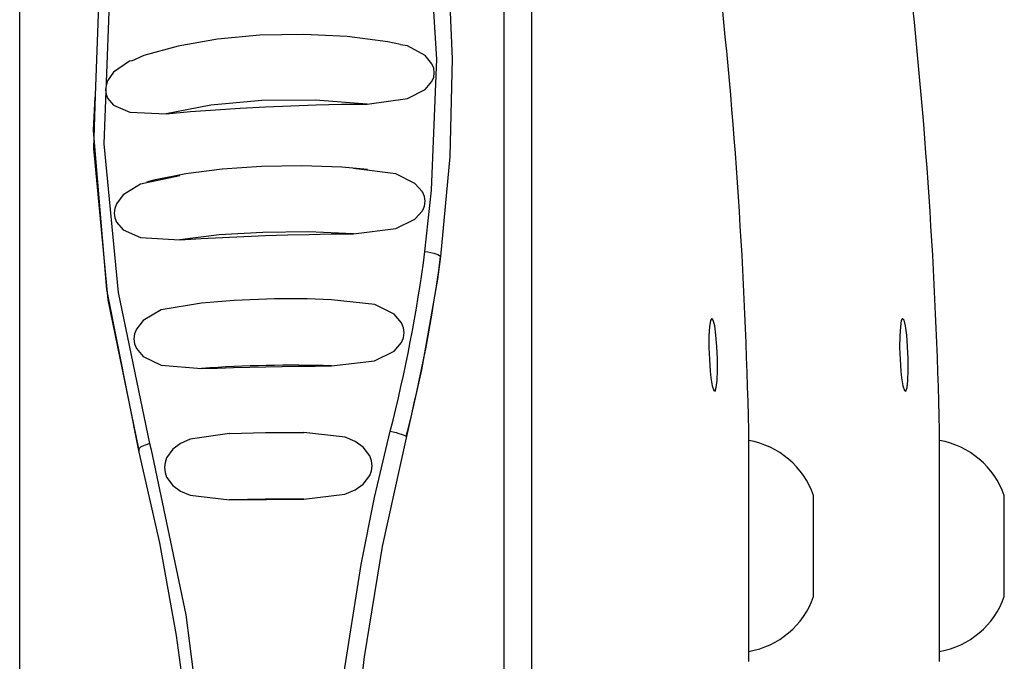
# Model space of a CAD drawing. Header units: millimetres. Extents: x 0 to 0.5, y -0.02 to 1.57.
# Tile 7 of 29: x 0.1079 to 0.1254, y 0.4485 to 0.4599. Entities that reach past the tile are written whole.
import ezdxf

# ---------------------------------------------------------------- set-up
doc = ezdxf.new("R2010")
doc.units = ezdxf.units.MM
doc.layers.add('BLOCKS', color=3, linetype='Continuous')

msp = doc.modelspace()

# ---------------------------------------------------------------- linework, layer by layer
at = {"layer": 'BLOCKS'}
for points in [[(0.116483, 0.42358), (0.116483, 0.42358), (0.116483, 0.477568), (0.116483, 0.477568)], [(0.116969, 0.477212), (0.116969, 0.477212), (0.116969, 0.423936), (0.116969, 0.423936)], [(0.107864, 0.42512), (0.107864, 0.42512), (0.107864, 0.476025), (0.107864, 0.476025)], [(0.120838, 0.452626), (0.120778, 0.455398), (0.120594, 0.458168), (0.120286, 0.460923)], [(0.124233, 0.452626), (0.124171, 0.455398), (0.123987, 0.458168), (0.123676, 0.460923)], [(0.114459, 0.452616), (0.114726, 0.453667), (0.114935, 0.454736), (0.115075, 0.455812)], [(0.114744, 0.452523), (0.115009, 0.453576), (0.115212, 0.454642), (0.115355, 0.455719)], [(0.113411, 0.454953), (0.112641, 0.454988), (0.111869, 0.454965), (0.111101, 0.454891)], [(0.113411, 0.453777), (0.112641, 0.4538), (0.111869, 0.453785), (0.111101, 0.45373)], [(0.120838, 0.448521), (0.120838, 0.448521), (0.120838, 0.452626), (0.120838, 0.452626)], [(0.120838, 0.448523), (0.120838, 0.448523), (0.120838, 0.452622), (0.120838, 0.452622)], [(0.124233, 0.448521), (0.124233, 0.448521), (0.124233, 0.452626), (0.124233, 0.452626)], [(0.124233, 0.448523), (0.124233, 0.448523), (0.124233, 0.452622), (0.124233, 0.452622)], [(0.114744, 0.452523), (0.114744, 0.452523), (0.114744, 0.452498), (0.114744, 0.452498)], [(0.121993, 0.451473), (0.121813, 0.451982), (0.12137, 0.452357), (0.120838, 0.45245)], [(0.125386, 0.451473), (0.125204, 0.451982), (0.124765, 0.452357), (0.124233, 0.45245)], [(0.109983, 0.452303), (0.109983, 0.452303), (0.109983, 0.452241), (0.109983, 0.452241)], [(0.121993, 0.449881), (0.121993, 0.449881), (0.121993, 0.451473), (0.121993, 0.451473)], [(0.125386, 0.449881), (0.125386, 0.449881), (0.125386, 0.451473), (0.125386, 0.451473)], [(0.121993, 0.449672), (0.121993, 0.449672), (0.121993, 0.449881), (0.121993, 0.449881)], [(0.125386, 0.449672), (0.125386, 0.449672), (0.125386, 0.449881), (0.125386, 0.449881)], [(0.120838, 0.448697), (0.12137, 0.44879), (0.121813, 0.449163), (0.121993, 0.449672)], [(0.124233, 0.448697), (0.124765, 0.44879), (0.125204, 0.449163), (0.125386, 0.449672)]]:
    msp.add_open_spline(points, degree=3, dxfattribs=at)
for points, knots in [([(0.109215, 0.458586), (0.109215, 0.458586), (0.109306, 0.461157), (0.109306, 0.461157), (0.109306, 0.461157), (0.109306, 0.461157), (0.109983, 0.464601), (0.109983, 0.464601)], [0, 0, 0, 0, 0.5, 0.5, 0.5, 0.5, 1, 1, 1, 1]), ([(0.110172, 0.464678), (0.110172, 0.464678), (0.109499, 0.461339), (0.109499, 0.461339), (0.109499, 0.461339), (0.109499, 0.461339), (0.10936, 0.457727), (0.10936, 0.457727), (0.10936, 0.457727), (0.10936, 0.457727), (0.109617, 0.455079), (0.109617, 0.455079), (0.109617, 0.455079), (0.109617, 0.455079), (0.110172, 0.452394), (0.110172, 0.452394)], [0, 0, 0, 0, 0.25, 0.25, 0.25, 0.25, 0.5, 0.5, 0.5, 0.5, 0.75, 0.75, 0.75, 0.75, 1, 1, 1, 1]), ([(0.115075, 0.455812), (0.115075, 0.455812), (0.115195, 0.456901), (0.115195, 0.456901), (0.115195, 0.456901), (0.115195, 0.456901), (0.115289, 0.459234), (0.115289, 0.459234), (0.115289, 0.459234), (0.115289, 0.459234), (0.115146, 0.4615), (0.115146, 0.4615), (0.115146, 0.4615), (0.115146, 0.4615), (0.115075, 0.462053), (0.115075, 0.462053)], [0, 0, 0, 0, 0.25, 0.25, 0.25, 0.25, 0.5, 0.5, 0.5, 0.5, 0.75, 0.75, 0.75, 0.75, 1, 1, 1, 1]), ([(0.115355, 0.461964), (0.115355, 0.461964), (0.115498, 0.460623), (0.115498, 0.460623), (0.115498, 0.460623), (0.115498, 0.460623), (0.11556, 0.45924), (0.11556, 0.45924), (0.11556, 0.45924), (0.11556, 0.45924), (0.11552, 0.457499), (0.11552, 0.457499), (0.11552, 0.457499), (0.11552, 0.457499), (0.115355, 0.455719), (0.115355, 0.455719)], [0, 0, 0, 0, 0.25, 0.25, 0.25, 0.25, 0.5, 0.5, 0.5, 0.5, 0.75, 0.75, 0.75, 0.75, 1, 1, 1, 1]), ([(0.114639, 0.459492), (0.114639, 0.459492), (0.114417, 0.459542), (0.114417, 0.459542), (0.114417, 0.459542), (0.114417, 0.459542), (0.113693, 0.459633), (0.113693, 0.459633), (0.113693, 0.459633), (0.113693, 0.459633), (0.112921, 0.459672), (0.112921, 0.459672), (0.112921, 0.459672), (0.112921, 0.459672), (0.11214, 0.459658), (0.11214, 0.459658), (0.11214, 0.459658), (0.11214, 0.459658), (0.111385, 0.459586), (0.111385, 0.459586), (0.111385, 0.459586), (0.111385, 0.459586), (0.110683, 0.459463), (0.110683, 0.459463), (0.110683, 0.459463), (0.110683, 0.459463), (0.110074, 0.459294), (0.110074, 0.459294), (0.110074, 0.459294), (0.110074, 0.459294), (0.109851, 0.459198), (0.109851, 0.459198)], [0, 0, 0, 0, 0.125, 0.125, 0.125, 0.125, 0.25, 0.25, 0.25, 0.25, 0.375, 0.375, 0.375, 0.375, 0.5, 0.5, 0.5, 0.5, 0.625, 0.625, 0.625, 0.625, 0.75, 0.75, 0.75, 0.75, 0.875, 0.875, 0.875, 0.875, 1, 1, 1, 1]), ([(0.114049, 0.458433), (0.114049, 0.458433), (0.114765, 0.45853), (0.114765, 0.45853), (0.114765, 0.45853), (0.114765, 0.45853), (0.11508, 0.458691), (0.11508, 0.458691), (0.11508, 0.458691), (0.11508, 0.458691), (0.1152, 0.458834), (0.1152, 0.458834), (0.1152, 0.458834), (0.1152, 0.458834), (0.115231, 0.458909), (0.115231, 0.458909), (0.115231, 0.458909), (0.115231, 0.458909), (0.115241, 0.458989), (0.115241, 0.458989), (0.115241, 0.458989), (0.115241, 0.458989), (0.115231, 0.459072), (0.115231, 0.459072), (0.115231, 0.459072), (0.115231, 0.459072), (0.1152, 0.459149), (0.1152, 0.459149), (0.1152, 0.459149), (0.1152, 0.459149), (0.11508, 0.459296), (0.11508, 0.459296), (0.11508, 0.459296), (0.11508, 0.459296), (0.114763, 0.459468), (0.114763, 0.459468), (0.114763, 0.459468), (0.114763, 0.459468), (0.114639, 0.459484), (0.114639, 0.459484)], [0, 0, 0, 0, 0.1, 0.1, 0.1, 0.1, 0.2, 0.2, 0.2, 0.2, 0.3, 0.3, 0.3, 0.3, 0.4, 0.4, 0.4, 0.4, 0.5, 0.5, 0.5, 0.5, 0.6, 0.6, 0.6, 0.6, 0.7, 0.7, 0.7, 0.7, 0.8, 0.8, 0.8, 0.8, 0.9, 0.9, 0.9, 0.9, 1, 1, 1, 1]), ([(0.109849, 0.459203), (0.109849, 0.459203), (0.10982, 0.459196), (0.10982, 0.459196), (0.10982, 0.459196), (0.10982, 0.459196), (0.109534, 0.458998), (0.109534, 0.458998), (0.109534, 0.458998), (0.109534, 0.458998), (0.109426, 0.458844), (0.109426, 0.458844), (0.109426, 0.458844), (0.109426, 0.458844), (0.109402, 0.458766), (0.109402, 0.458766), (0.109402, 0.458766), (0.109402, 0.458766), (0.109391, 0.458687), (0.109391, 0.458687), (0.109391, 0.458687), (0.109391, 0.458687), (0.109402, 0.458611), (0.109402, 0.458611), (0.109402, 0.458611), (0.109402, 0.458611), (0.109426, 0.458538), (0.109426, 0.458538), (0.109426, 0.458538), (0.109426, 0.458538), (0.109534, 0.458414), (0.109534, 0.458414), (0.109534, 0.458414), (0.109534, 0.458414), (0.109822, 0.458286), (0.109822, 0.458286), (0.109822, 0.458286), (0.109822, 0.458286), (0.110472, 0.458259), (0.110472, 0.458259), (0.110472, 0.458259), (0.110472, 0.458259), (0.110472, 0.458259), (0.110472, 0.458259)], [0, 0, 0, 0, 0.090909, 0.090909, 0.090909, 0.090909, 0.181818, 0.181818, 0.181818, 0.181818, 0.272727, 0.272727, 0.272727, 0.272727, 0.363636, 0.363636, 0.363636, 0.363636, 0.454545, 0.454545, 0.454545, 0.454545, 0.545455, 0.545455, 0.545455, 0.545455, 0.636364, 0.636364, 0.636364, 0.636364, 0.727273, 0.727273, 0.727273, 0.727273, 0.818182, 0.818182, 0.818182, 0.818182, 0.909091, 0.909091, 0.909091, 0.909091, 1, 1, 1, 1]), ([(0.109983, 0.452303), (0.109983, 0.452303), (0.109441, 0.454953), (0.109441, 0.454953), (0.109441, 0.454953), (0.109441, 0.454953), (0.109182, 0.457642), (0.109182, 0.457642), (0.109182, 0.457642), (0.109182, 0.457642), (0.109215, 0.458586), (0.109215, 0.458586)], [0, 0, 0, 0, 0.333333, 0.333333, 0.333333, 0.333333, 0.666667, 0.666667, 0.666667, 0.666667, 1, 1, 1, 1]), ([(0.109201, 0.458559), (0.109201, 0.458559), (0.109172, 0.457961), (0.109172, 0.457961), (0.109172, 0.457961), (0.109172, 0.457961), (0.10941, 0.455133), (0.10941, 0.455133), (0.10941, 0.455133), (0.10941, 0.455133), (0.109983, 0.452241), (0.109983, 0.452241)], [0, 0, 0, 0, 0.333333, 0.333333, 0.333333, 0.333333, 0.666667, 0.666667, 0.666667, 0.666667, 1, 1, 1, 1]), ([(0.114049, 0.458433), (0.114049, 0.458433), (0.113126, 0.458505), (0.113126, 0.458505), (0.113126, 0.458505), (0.113126, 0.458505), (0.112175, 0.458497), (0.112175, 0.458497), (0.112175, 0.458497), (0.112175, 0.458497), (0.111263, 0.458414), (0.111263, 0.458414), (0.111263, 0.458414), (0.111263, 0.458414), (0.110472, 0.458259), (0.110472, 0.458259)], [0, 0, 0, 0, 0.25, 0.25, 0.25, 0.25, 0.5, 0.5, 0.5, 0.5, 0.75, 0.75, 0.75, 0.75, 1, 1, 1, 1]), ([(0.110472, 0.458259), (0.110472, 0.458259), (0.110906, 0.458298), (0.110906, 0.458298), (0.110906, 0.458298), (0.110906, 0.458298), (0.111347, 0.458331), (0.111347, 0.458331), (0.111347, 0.458331), (0.111347, 0.458331), (0.11179, 0.458362), (0.11179, 0.458362), (0.11179, 0.458362), (0.11179, 0.458362), (0.112237, 0.458385), (0.112237, 0.458385), (0.112237, 0.458385), (0.112237, 0.458385), (0.112689, 0.458404), (0.112689, 0.458404), (0.112689, 0.458404), (0.112689, 0.458404), (0.11314, 0.45842), (0.11314, 0.45842), (0.11314, 0.45842), (0.11314, 0.45842), (0.113593, 0.45843), (0.113593, 0.45843), (0.113593, 0.45843), (0.113593, 0.45843), (0.114049, 0.458433), (0.114049, 0.458433)], [0, 0, 0, 0, 0.125, 0.125, 0.125, 0.125, 0.25, 0.25, 0.25, 0.25, 0.375, 0.375, 0.375, 0.375, 0.5, 0.5, 0.5, 0.5, 0.625, 0.625, 0.625, 0.625, 0.75, 0.75, 0.75, 0.75, 0.875, 0.875, 0.875, 0.875, 1, 1, 1, 1]), ([(0.114055, 0.457269), (0.114055, 0.457269), (0.113597, 0.457311), (0.113597, 0.457311), (0.113597, 0.457311), (0.113597, 0.457311), (0.112885, 0.457333), (0.112885, 0.457333), (0.112885, 0.457333), (0.112885, 0.457333), (0.112167, 0.457321), (0.112167, 0.457321), (0.112167, 0.457321), (0.112167, 0.457321), (0.111469, 0.457273), (0.111469, 0.457273), (0.111469, 0.457273), (0.111469, 0.457273), (0.11082, 0.457193), (0.11082, 0.457193), (0.11082, 0.457193), (0.11082, 0.457193), (0.110248, 0.457079), (0.110248, 0.457079), (0.110248, 0.457079), (0.110248, 0.457079), (0.110118, 0.457042), (0.110118, 0.457042)], [0, 0, 0, 0, 0.142857, 0.142857, 0.142857, 0.142857, 0.285714, 0.285714, 0.285714, 0.285714, 0.428571, 0.428571, 0.428571, 0.428571, 0.571429, 0.571429, 0.571429, 0.571429, 0.714286, 0.714286, 0.714286, 0.714286, 0.857143, 0.857143, 0.857143, 0.857143, 1, 1, 1, 1]), ([(0.113802, 0.456127), (0.113802, 0.456127), (0.114558, 0.45622), (0.114558, 0.45622), (0.114558, 0.45622), (0.114558, 0.45622), (0.114897, 0.456385), (0.114897, 0.456385), (0.114897, 0.456385), (0.114897, 0.456385), (0.115032, 0.456536), (0.115032, 0.456536), (0.115032, 0.456536), (0.115032, 0.456536), (0.115065, 0.456617), (0.115065, 0.456617), (0.115065, 0.456617), (0.115065, 0.456617), (0.115078, 0.456704), (0.115078, 0.456704), (0.115078, 0.456704), (0.115078, 0.456704), (0.115065, 0.456789), (0.115065, 0.456789), (0.115065, 0.456789), (0.115065, 0.456789), (0.115032, 0.456872), (0.115032, 0.456872), (0.115032, 0.456872), (0.115032, 0.456872), (0.114897, 0.457023), (0.114897, 0.457023), (0.114897, 0.457023), (0.114897, 0.457023), (0.114558, 0.457195), (0.114558, 0.457195), (0.114558, 0.457195), (0.114558, 0.457195), (0.113802, 0.457286), (0.113802, 0.457286)], [0, 0, 0, 0, 0.1, 0.1, 0.1, 0.1, 0.2, 0.2, 0.2, 0.2, 0.3, 0.3, 0.3, 0.3, 0.4, 0.4, 0.4, 0.4, 0.5, 0.5, 0.5, 0.5, 0.6, 0.6, 0.6, 0.6, 0.7, 0.7, 0.7, 0.7, 0.8, 0.8, 0.8, 0.8, 0.9, 0.9, 0.9, 0.9, 1, 1, 1, 1]), ([(0.110712, 0.457155), (0.110712, 0.457155), (0.110014, 0.45701), (0.110014, 0.45701), (0.110014, 0.45701), (0.110014, 0.45701), (0.109706, 0.456818), (0.109706, 0.456818), (0.109706, 0.456818), (0.109706, 0.456818), (0.109586, 0.456661), (0.109586, 0.456661), (0.109586, 0.456661), (0.109586, 0.456661), (0.109555, 0.456578), (0.109555, 0.456578), (0.109555, 0.456578), (0.109555, 0.456578), (0.109544, 0.456493), (0.109544, 0.456493), (0.109544, 0.456493), (0.109544, 0.456493), (0.109555, 0.45641), (0.109555, 0.45641), (0.109555, 0.45641), (0.109555, 0.45641), (0.109586, 0.456334), (0.109586, 0.456334), (0.109586, 0.456334), (0.109586, 0.456334), (0.109706, 0.456197), (0.109706, 0.456197), (0.109706, 0.456197), (0.109706, 0.456197), (0.110014, 0.45606), (0.110014, 0.45606), (0.110014, 0.45606), (0.110014, 0.45606), (0.110712, 0.456019), (0.110712, 0.456019)], [0, 0, 0, 0, 0.1, 0.1, 0.1, 0.1, 0.2, 0.2, 0.2, 0.2, 0.3, 0.3, 0.3, 0.3, 0.4, 0.4, 0.4, 0.4, 0.5, 0.5, 0.5, 0.5, 0.6, 0.6, 0.6, 0.6, 0.7, 0.7, 0.7, 0.7, 0.8, 0.8, 0.8, 0.8, 0.9, 0.9, 0.9, 0.9, 1, 1, 1, 1]), ([(0.113802, 0.456127), (0.113802, 0.456127), (0.113003, 0.45616), (0.113003, 0.45616), (0.113003, 0.45616), (0.113003, 0.45616), (0.112192, 0.456151), (0.112192, 0.456151), (0.112192, 0.456151), (0.112192, 0.456151), (0.111414, 0.456106), (0.111414, 0.456106), (0.111414, 0.456106), (0.111414, 0.456106), (0.110712, 0.456019), (0.110712, 0.456019)], [0, 0, 0, 0, 0.25, 0.25, 0.25, 0.25, 0.5, 0.5, 0.5, 0.5, 0.75, 0.75, 0.75, 0.75, 1, 1, 1, 1]), ([(0.110712, 0.456019), (0.110712, 0.456019), (0.111091, 0.456042), (0.111091, 0.456042), (0.111091, 0.456042), (0.111091, 0.456042), (0.111472, 0.456062), (0.111472, 0.456062), (0.111472, 0.456062), (0.111472, 0.456062), (0.111855, 0.456077), (0.111855, 0.456077), (0.111855, 0.456077), (0.111855, 0.456077), (0.11224, 0.456093), (0.11224, 0.456093), (0.11224, 0.456093), (0.11224, 0.456093), (0.112629, 0.456106), (0.112629, 0.456106), (0.112629, 0.456106), (0.112629, 0.456106), (0.113018, 0.456114), (0.113018, 0.456114), (0.113018, 0.456114), (0.113018, 0.456114), (0.113411, 0.456122), (0.113411, 0.456122), (0.113411, 0.456122), (0.113411, 0.456122), (0.113802, 0.456127), (0.113802, 0.456127)], [0, 0, 0, 0, 0.125, 0.125, 0.125, 0.125, 0.25, 0.25, 0.25, 0.25, 0.375, 0.375, 0.375, 0.375, 0.5, 0.5, 0.5, 0.5, 0.625, 0.625, 0.625, 0.625, 0.75, 0.75, 0.75, 0.75, 0.875, 0.875, 0.875, 0.875, 1, 1, 1, 1]), ([(0.115075, 0.455812), (0.115075, 0.455812), (0.115129, 0.455804), (0.115129, 0.455804), (0.115129, 0.455804), (0.115129, 0.455804), (0.115183, 0.455791), (0.115183, 0.455791), (0.115183, 0.455791), (0.115183, 0.455791), (0.115231, 0.455783), (0.115231, 0.455783), (0.115231, 0.455783), (0.115231, 0.455783), (0.115272, 0.455768), (0.115272, 0.455768), (0.115272, 0.455768), (0.115272, 0.455768), (0.115305, 0.455756), (0.115305, 0.455756), (0.115305, 0.455756), (0.115305, 0.455756), (0.115332, 0.455742), (0.115332, 0.455742), (0.115332, 0.455742), (0.115332, 0.455742), (0.115349, 0.455729), (0.115349, 0.455729), (0.115349, 0.455729), (0.115349, 0.455729), (0.115355, 0.455719), (0.115355, 0.455719)], [0, 0, 0, 0, 0.125, 0.125, 0.125, 0.125, 0.25, 0.25, 0.25, 0.25, 0.375, 0.375, 0.375, 0.375, 0.5, 0.5, 0.5, 0.5, 0.625, 0.625, 0.625, 0.625, 0.75, 0.75, 0.75, 0.75, 0.875, 0.875, 0.875, 0.875, 1, 1, 1, 1]), ([(0.115355, 0.455719), (0.115355, 0.455719), (0.115299, 0.455317), (0.115299, 0.455317), (0.115299, 0.455317), (0.115299, 0.455317), (0.115017, 0.453709), (0.115017, 0.453709), (0.115017, 0.453709), (0.115017, 0.453709), (0.114744, 0.452498), (0.114744, 0.452498)], [0, 0, 0, 0, 0.333333, 0.333333, 0.333333, 0.333333, 0.666667, 0.666667, 0.666667, 0.666667, 1, 1, 1, 1]), ([(0.111101, 0.454891), (0.111101, 0.454891), (0.110381, 0.454771), (0.110381, 0.454771), (0.110381, 0.454771), (0.110381, 0.454771), (0.110062, 0.454586), (0.110062, 0.454586), (0.110062, 0.454586), (0.110062, 0.454586), (0.10994, 0.454429), (0.10994, 0.454429), (0.10994, 0.454429), (0.10994, 0.454429), (0.109907, 0.454344), (0.109907, 0.454344), (0.109907, 0.454344), (0.109907, 0.454344), (0.109896, 0.454255), (0.109896, 0.454255), (0.109896, 0.454255), (0.109896, 0.454255), (0.109907, 0.45417), (0.109907, 0.45417), (0.109907, 0.45417), (0.109907, 0.45417), (0.10994, 0.454088), (0.10994, 0.454088), (0.10994, 0.454088), (0.10994, 0.454088), (0.110062, 0.453945), (0.110062, 0.453945), (0.110062, 0.453945), (0.110062, 0.453945), (0.110381, 0.45379), (0.110381, 0.45379), (0.110381, 0.45379), (0.110381, 0.45379), (0.111101, 0.45373), (0.111101, 0.45373)], [0, 0, 0, 0, 0.1, 0.1, 0.1, 0.1, 0.2, 0.2, 0.2, 0.2, 0.3, 0.3, 0.3, 0.3, 0.4, 0.4, 0.4, 0.4, 0.5, 0.5, 0.5, 0.5, 0.6, 0.6, 0.6, 0.6, 0.7, 0.7, 0.7, 0.7, 0.8, 0.8, 0.8, 0.8, 0.9, 0.9, 0.9, 0.9, 1, 1, 1, 1]), ([(0.113411, 0.453777), (0.113411, 0.453777), (0.114179, 0.453868), (0.114179, 0.453868), (0.114179, 0.453868), (0.114179, 0.453868), (0.114525, 0.454038), (0.114525, 0.454038), (0.114525, 0.454038), (0.114525, 0.454038), (0.114659, 0.454193), (0.114659, 0.454193), (0.114659, 0.454193), (0.114659, 0.454193), (0.114695, 0.454278), (0.114695, 0.454278), (0.114695, 0.454278), (0.114695, 0.454278), (0.114705, 0.454369), (0.114705, 0.454369), (0.114705, 0.454369), (0.114705, 0.454369), (0.114695, 0.454456), (0.114695, 0.454456), (0.114695, 0.454456), (0.114695, 0.454456), (0.114659, 0.454543), (0.114659, 0.454543), (0.114659, 0.454543), (0.114659, 0.454543), (0.114527, 0.454698), (0.114527, 0.454698), (0.114527, 0.454698), (0.114527, 0.454698), (0.114181, 0.45487), (0.114181, 0.45487), (0.114181, 0.45487), (0.114181, 0.45487), (0.113411, 0.454953), (0.113411, 0.454953)], [0, 0, 0, 0, 0.1, 0.1, 0.1, 0.1, 0.2, 0.2, 0.2, 0.2, 0.3, 0.3, 0.3, 0.3, 0.4, 0.4, 0.4, 0.4, 0.5, 0.5, 0.5, 0.5, 0.6, 0.6, 0.6, 0.6, 0.7, 0.7, 0.7, 0.7, 0.8, 0.8, 0.8, 0.8, 0.9, 0.9, 0.9, 0.9, 1, 1, 1, 1]), ([(0.120153, 0.453682), (0.120153, 0.453682), (0.120137, 0.453889), (0.120137, 0.453889), (0.120137, 0.453889), (0.120137, 0.453889), (0.12013, 0.454106), (0.12013, 0.454106), (0.12013, 0.454106), (0.12013, 0.454106), (0.12013, 0.454309), (0.12013, 0.454309), (0.12013, 0.454309), (0.12013, 0.454309), (0.120141, 0.454473), (0.120141, 0.454473), (0.120141, 0.454473), (0.120141, 0.454473), (0.120159, 0.454582), (0.120159, 0.454582), (0.120159, 0.454582), (0.120159, 0.454582), (0.120182, 0.454622), (0.120182, 0.454622), (0.120182, 0.454622), (0.120182, 0.454622), (0.120207, 0.454591), (0.120207, 0.454591), (0.120207, 0.454591), (0.120207, 0.454591), (0.120234, 0.454487), (0.120234, 0.454487), (0.120234, 0.454487), (0.120234, 0.454487), (0.120255, 0.454324), (0.120255, 0.454324), (0.120255, 0.454324), (0.120255, 0.454324), (0.120273, 0.454123), (0.120273, 0.454123), (0.120273, 0.454123), (0.120273, 0.454123), (0.120284, 0.453903), (0.120284, 0.453903), (0.120284, 0.453903), (0.120284, 0.453903), (0.120284, 0.453696), (0.120284, 0.453696), (0.120284, 0.453696), (0.120284, 0.453696), (0.120277, 0.453518), (0.120277, 0.453518), (0.120277, 0.453518), (0.120277, 0.453518), (0.120261, 0.45339), (0.120261, 0.45339), (0.120261, 0.45339), (0.120261, 0.45339), (0.120242, 0.453328), (0.120242, 0.453328), (0.120242, 0.453328), (0.120242, 0.453328), (0.120215, 0.453336), (0.120215, 0.453336), (0.120215, 0.453336), (0.120215, 0.453336), (0.120188, 0.453419), (0.120188, 0.453419), (0.120188, 0.453419), (0.120188, 0.453419), (0.120166, 0.453564), (0.120166, 0.453564), (0.120166, 0.453564), (0.120166, 0.453564), (0.120153, 0.453682), (0.120153, 0.453682)], [0, 0, 0, 0, 0.052632, 0.052632, 0.052632, 0.052632, 0.105263, 0.105263, 0.105263, 0.105263, 0.157895, 0.157895, 0.157895, 0.157895, 0.210526, 0.210526, 0.210526, 0.210526, 0.263158, 0.263158, 0.263158, 0.263158, 0.315789, 0.315789, 0.315789, 0.315789, 0.368421, 0.368421, 0.368421, 0.368421, 0.421053, 0.421053, 0.421053, 0.421053, 0.473684, 0.473684, 0.473684, 0.473684, 0.526316, 0.526316, 0.526316, 0.526316, 0.578947, 0.578947, 0.578947, 0.578947, 0.631579, 0.631579, 0.631579, 0.631579, 0.684211, 0.684211, 0.684211, 0.684211, 0.736842, 0.736842, 0.736842, 0.736842, 0.789474, 0.789474, 0.789474, 0.789474, 0.842105, 0.842105, 0.842105, 0.842105, 0.894737, 0.894737, 0.894737, 0.894737, 0.947368, 0.947368, 0.947368, 0.947368, 1, 1, 1, 1]), ([(0.123546, 0.453682), (0.123546, 0.453682), (0.123531, 0.453889), (0.123531, 0.453889), (0.123531, 0.453889), (0.123531, 0.453889), (0.123523, 0.454106), (0.123523, 0.454106), (0.123523, 0.454106), (0.123523, 0.454106), (0.123525, 0.454309), (0.123525, 0.454309), (0.123525, 0.454309), (0.123525, 0.454309), (0.123536, 0.454473), (0.123536, 0.454473), (0.123536, 0.454473), (0.123536, 0.454473), (0.123552, 0.454582), (0.123552, 0.454582), (0.123552, 0.454582), (0.123552, 0.454582), (0.123575, 0.454622), (0.123575, 0.454622), (0.123575, 0.454622), (0.123575, 0.454622), (0.123602, 0.454591), (0.123602, 0.454591), (0.123602, 0.454591), (0.123602, 0.454591), (0.123627, 0.454487), (0.123627, 0.454487), (0.123627, 0.454487), (0.123627, 0.454487), (0.123649, 0.454324), (0.123649, 0.454324), (0.123649, 0.454324), (0.123649, 0.454324), (0.123666, 0.454123), (0.123666, 0.454123), (0.123666, 0.454123), (0.123666, 0.454123), (0.123676, 0.453903), (0.123676, 0.453903), (0.123676, 0.453903), (0.123676, 0.453903), (0.123676, 0.453696), (0.123676, 0.453696), (0.123676, 0.453696), (0.123676, 0.453696), (0.123668, 0.453518), (0.123668, 0.453518), (0.123668, 0.453518), (0.123668, 0.453518), (0.123656, 0.45339), (0.123656, 0.45339), (0.123656, 0.45339), (0.123656, 0.45339), (0.123633, 0.453328), (0.123633, 0.453328), (0.123633, 0.453328), (0.123633, 0.453328), (0.123608, 0.453336), (0.123608, 0.453336), (0.123608, 0.453336), (0.123608, 0.453336), (0.123583, 0.453419), (0.123583, 0.453419), (0.123583, 0.453419), (0.123583, 0.453419), (0.123558, 0.453564), (0.123558, 0.453564), (0.123558, 0.453564), (0.123558, 0.453564), (0.123546, 0.453682), (0.123546, 0.453682)], [0, 0, 0, 0, 0.052632, 0.052632, 0.052632, 0.052632, 0.105263, 0.105263, 0.105263, 0.105263, 0.157895, 0.157895, 0.157895, 0.157895, 0.210526, 0.210526, 0.210526, 0.210526, 0.263158, 0.263158, 0.263158, 0.263158, 0.315789, 0.315789, 0.315789, 0.315789, 0.368421, 0.368421, 0.368421, 0.368421, 0.421053, 0.421053, 0.421053, 0.421053, 0.473684, 0.473684, 0.473684, 0.473684, 0.526316, 0.526316, 0.526316, 0.526316, 0.578947, 0.578947, 0.578947, 0.578947, 0.631579, 0.631579, 0.631579, 0.631579, 0.684211, 0.684211, 0.684211, 0.684211, 0.736842, 0.736842, 0.736842, 0.736842, 0.789474, 0.789474, 0.789474, 0.789474, 0.842105, 0.842105, 0.842105, 0.842105, 0.894737, 0.894737, 0.894737, 0.894737, 0.947368, 0.947368, 0.947368, 0.947368, 1, 1, 1, 1]), ([(0.111101, 0.45373), (0.111101, 0.45373), (0.111385, 0.453738), (0.111385, 0.453738), (0.111385, 0.453738), (0.111385, 0.453738), (0.11167, 0.453746), (0.11167, 0.453746), (0.11167, 0.453746), (0.11167, 0.453746), (0.111958, 0.453754), (0.111958, 0.453754), (0.111958, 0.453754), (0.111958, 0.453754), (0.112246, 0.453761), (0.112246, 0.453761), (0.112246, 0.453761), (0.112246, 0.453761), (0.112536, 0.453765), (0.112536, 0.453765), (0.112536, 0.453765), (0.112536, 0.453765), (0.112827, 0.453771), (0.112827, 0.453771), (0.112827, 0.453771), (0.112827, 0.453771), (0.113119, 0.453773), (0.113119, 0.453773), (0.113119, 0.453773), (0.113119, 0.453773), (0.113411, 0.453777), (0.113411, 0.453777)], [0, 0, 0, 0, 0.125, 0.125, 0.125, 0.125, 0.25, 0.25, 0.25, 0.25, 0.375, 0.375, 0.375, 0.375, 0.5, 0.5, 0.5, 0.5, 0.625, 0.625, 0.625, 0.625, 0.75, 0.75, 0.75, 0.75, 0.875, 0.875, 0.875, 0.875, 1, 1, 1, 1]), ([(0.113237, 0.442214), (0.113237, 0.442214), (0.113275, 0.444154), (0.113275, 0.444154), (0.113275, 0.444154), (0.113275, 0.444154), (0.113395, 0.446137), (0.113395, 0.446137), (0.113395, 0.446137), (0.113395, 0.446137), (0.113612, 0.448182), (0.113612, 0.448182), (0.113612, 0.448182), (0.113612, 0.448182), (0.113939, 0.450246), (0.113939, 0.450246), (0.113939, 0.450246), (0.113939, 0.450246), (0.114179, 0.451434), (0.114179, 0.451434), (0.114179, 0.451434), (0.114179, 0.451434), (0.114459, 0.452616), (0.114459, 0.452616)], [0, 0, 0, 0, 0.166667, 0.166667, 0.166667, 0.166667, 0.333333, 0.333333, 0.333333, 0.333333, 0.5, 0.5, 0.5, 0.5, 0.666667, 0.666667, 0.666667, 0.666667, 0.833333, 0.833333, 0.833333, 0.833333, 1, 1, 1, 1]), ([(0.114459, 0.452616), (0.114459, 0.452616), (0.114512, 0.452603), (0.114512, 0.452603), (0.114512, 0.452603), (0.114512, 0.452603), (0.114564, 0.452589), (0.114564, 0.452589), (0.114564, 0.452589), (0.114564, 0.452589), (0.114612, 0.452574), (0.114612, 0.452574), (0.114612, 0.452574), (0.114612, 0.452574), (0.114653, 0.45256), (0.114653, 0.45256), (0.114653, 0.45256), (0.114653, 0.45256), (0.11469, 0.452548), (0.11469, 0.452548), (0.11469, 0.452548), (0.11469, 0.452548), (0.114715, 0.452539), (0.114715, 0.452539), (0.114715, 0.452539), (0.114715, 0.452539), (0.114734, 0.452531), (0.114734, 0.452531), (0.114734, 0.452531), (0.114734, 0.452531), (0.114744, 0.452523), (0.114744, 0.452523)], [0, 0, 0, 0, 0.125, 0.125, 0.125, 0.125, 0.25, 0.25, 0.25, 0.25, 0.375, 0.375, 0.375, 0.375, 0.5, 0.5, 0.5, 0.5, 0.625, 0.625, 0.625, 0.625, 0.75, 0.75, 0.75, 0.75, 0.875, 0.875, 0.875, 0.875, 1, 1, 1, 1]), ([(0.1116, 0.452572), (0.1116, 0.452572), (0.110896, 0.452475), (0.110896, 0.452475), (0.110896, 0.452475), (0.110896, 0.452475), (0.110724, 0.452396), (0.110724, 0.452396), (0.110724, 0.452396), (0.110724, 0.452396), (0.11059, 0.452295), (0.11059, 0.452295), (0.11059, 0.452295), (0.11059, 0.452295), (0.110478, 0.45214), (0.110478, 0.45214), (0.110478, 0.45214), (0.110478, 0.45214), (0.110451, 0.452057), (0.110451, 0.452057), (0.110451, 0.452057), (0.110451, 0.452057), (0.110441, 0.451968), (0.110441, 0.451968), (0.110441, 0.451968), (0.110441, 0.451968), (0.110451, 0.451883), (0.110451, 0.451883), (0.110451, 0.451883), (0.110451, 0.451883), (0.110478, 0.451798), (0.110478, 0.451798), (0.110478, 0.451798), (0.110478, 0.451798), (0.11059, 0.451649), (0.11059, 0.451649), (0.11059, 0.451649), (0.11059, 0.451649), (0.110724, 0.45155), (0.110724, 0.45155), (0.110724, 0.45155), (0.110724, 0.45155), (0.110896, 0.451477), (0.110896, 0.451477), (0.110896, 0.451477), (0.110896, 0.451477), (0.1116, 0.451397), (0.1116, 0.451397)], [0, 0, 0, 0, 0.083333, 0.083333, 0.083333, 0.083333, 0.166667, 0.166667, 0.166667, 0.166667, 0.25, 0.25, 0.25, 0.25, 0.333333, 0.333333, 0.333333, 0.333333, 0.416667, 0.416667, 0.416667, 0.416667, 0.5, 0.5, 0.5, 0.5, 0.583333, 0.583333, 0.583333, 0.583333, 0.666667, 0.666667, 0.666667, 0.666667, 0.75, 0.75, 0.75, 0.75, 0.833333, 0.833333, 0.833333, 0.833333, 0.916667, 0.916667, 0.916667, 0.916667, 1, 1, 1, 1]), ([(0.1116, 0.452572), (0.1116, 0.452572), (0.112237, 0.452591), (0.112237, 0.452591), (0.112237, 0.452591), (0.112237, 0.452591), (0.112918, 0.452589), (0.112918, 0.452589)], [0, 0, 0, 0, 0.5, 0.5, 0.5, 0.5, 1, 1, 1, 1]), ([(0.112918, 0.451405), (0.112918, 0.451405), (0.113651, 0.451492), (0.113651, 0.451492), (0.113651, 0.451492), (0.113651, 0.451492), (0.113833, 0.451571), (0.113833, 0.451571), (0.113833, 0.451571), (0.113833, 0.451571), (0.113978, 0.451672), (0.113978, 0.451672), (0.113978, 0.451672), (0.113978, 0.451672), (0.114096, 0.451827), (0.114096, 0.451827), (0.114096, 0.451827), (0.114096, 0.451827), (0.114125, 0.45191), (0.114125, 0.45191), (0.114125, 0.45191), (0.114125, 0.45191), (0.114136, 0.452001), (0.114136, 0.452001), (0.114136, 0.452001), (0.114136, 0.452001), (0.114125, 0.452088), (0.114125, 0.452088), (0.114125, 0.452088), (0.114125, 0.452088), (0.114096, 0.452175), (0.114096, 0.452175), (0.114096, 0.452175), (0.114096, 0.452175), (0.113978, 0.452328), (0.113978, 0.452328), (0.113978, 0.452328), (0.113978, 0.452328), (0.113836, 0.45243), (0.113836, 0.45243), (0.113836, 0.45243), (0.113836, 0.45243), (0.113653, 0.452506), (0.113653, 0.452506), (0.113653, 0.452506), (0.113653, 0.452506), (0.112918, 0.452589), (0.112918, 0.452589)], [0, 0, 0, 0, 0.083333, 0.083333, 0.083333, 0.083333, 0.166667, 0.166667, 0.166667, 0.166667, 0.25, 0.25, 0.25, 0.25, 0.333333, 0.333333, 0.333333, 0.333333, 0.416667, 0.416667, 0.416667, 0.416667, 0.5, 0.5, 0.5, 0.5, 0.583333, 0.583333, 0.583333, 0.583333, 0.666667, 0.666667, 0.666667, 0.666667, 0.75, 0.75, 0.75, 0.75, 0.833333, 0.833333, 0.833333, 0.833333, 0.916667, 0.916667, 0.916667, 0.916667, 1, 1, 1, 1]), ([(0.114744, 0.452498), (0.114744, 0.452498), (0.114316, 0.450567), (0.114316, 0.450567), (0.114316, 0.450567), (0.114316, 0.450567), (0.113991, 0.4486), (0.113991, 0.4486), (0.113991, 0.4486), (0.113991, 0.4486), (0.113757, 0.446592), (0.113757, 0.446592), (0.113757, 0.446592), (0.113757, 0.446592), (0.113616, 0.444582), (0.113616, 0.444582), (0.113616, 0.444582), (0.113616, 0.444582), (0.113577, 0.443431), (0.113577, 0.443431), (0.113577, 0.443431), (0.113577, 0.443431), (0.113562, 0.442295), (0.113562, 0.442295)], [0, 0, 0, 0, 0.166667, 0.166667, 0.166667, 0.166667, 0.333333, 0.333333, 0.333333, 0.333333, 0.5, 0.5, 0.5, 0.5, 0.666667, 0.666667, 0.666667, 0.666667, 0.833333, 0.833333, 0.833333, 0.833333, 1, 1, 1, 1]), ([(0.110172, 0.452394), (0.110172, 0.452394), (0.110132, 0.45238), (0.110132, 0.45238), (0.110132, 0.45238), (0.110132, 0.45238), (0.110097, 0.452367), (0.110097, 0.452367), (0.110097, 0.452367), (0.110097, 0.452367), (0.110064, 0.452355), (0.110064, 0.452355), (0.110064, 0.452355), (0.110064, 0.452355), (0.110037, 0.452343), (0.110037, 0.452343), (0.110037, 0.452343), (0.110037, 0.452343), (0.110014, 0.452332), (0.110014, 0.452332), (0.110014, 0.452332), (0.110014, 0.452332), (0.11, 0.45232), (0.11, 0.45232), (0.11, 0.45232), (0.11, 0.45232), (0.109987, 0.452309), (0.109987, 0.452309), (0.109987, 0.452309), (0.109987, 0.452309), (0.109983, 0.452303), (0.109983, 0.452303)], [0, 0, 0, 0, 0.125, 0.125, 0.125, 0.125, 0.25, 0.25, 0.25, 0.25, 0.375, 0.375, 0.375, 0.375, 0.5, 0.5, 0.5, 0.5, 0.625, 0.625, 0.625, 0.625, 0.75, 0.75, 0.75, 0.75, 0.875, 0.875, 0.875, 0.875, 1, 1, 1, 1]), ([(0.110172, 0.452394), (0.110172, 0.452394), (0.110201, 0.452281), (0.110201, 0.452281), (0.110201, 0.452281), (0.110201, 0.452281), (0.110822, 0.449347), (0.110822, 0.449347), (0.110822, 0.449347), (0.110822, 0.449347), (0.111211, 0.446288), (0.111211, 0.446288), (0.111211, 0.446288), (0.111211, 0.446288), (0.111345, 0.444259), (0.111345, 0.444259), (0.111345, 0.444259), (0.111345, 0.444259), (0.111393, 0.442251), (0.111393, 0.442251)], [0, 0, 0, 0, 0.2, 0.2, 0.2, 0.2, 0.4, 0.4, 0.4, 0.4, 0.6, 0.6, 0.6, 0.6, 0.8, 0.8, 0.8, 0.8, 1, 1, 1, 1]), ([(0.109983, 0.452241), (0.109983, 0.452241), (0.110354, 0.450629), (0.110354, 0.450629), (0.110354, 0.450629), (0.110354, 0.450629), (0.11065, 0.448981), (0.11065, 0.448981), (0.11065, 0.448981), (0.11065, 0.448981), (0.110882, 0.447288), (0.110882, 0.447288), (0.110882, 0.447288), (0.110882, 0.447288), (0.111039, 0.445584), (0.111039, 0.445584), (0.111039, 0.445584), (0.111039, 0.445584), (0.111091, 0.444787), (0.111091, 0.444787), (0.111091, 0.444787), (0.111091, 0.444787), (0.111126, 0.443994), (0.111126, 0.443994), (0.111126, 0.443994), (0.111126, 0.443994), (0.111151, 0.443204), (0.111151, 0.443204), (0.111151, 0.443204), (0.111151, 0.443204), (0.111163, 0.442419), (0.111163, 0.442419)], [0, 0, 0, 0, 0.125, 0.125, 0.125, 0.125, 0.25, 0.25, 0.25, 0.25, 0.375, 0.375, 0.375, 0.375, 0.5, 0.5, 0.5, 0.5, 0.625, 0.625, 0.625, 0.625, 0.75, 0.75, 0.75, 0.75, 0.875, 0.875, 0.875, 0.875, 1, 1, 1, 1]), ([(0.1116, 0.451397), (0.1116, 0.451397), (0.111766, 0.451399), (0.111766, 0.451399), (0.111766, 0.451399), (0.111766, 0.451399), (0.111927, 0.451399), (0.111927, 0.451399), (0.111927, 0.451399), (0.111927, 0.451399), (0.112091, 0.451401), (0.112091, 0.451401), (0.112091, 0.451401), (0.112091, 0.451401), (0.112256, 0.451401), (0.112256, 0.451401), (0.112256, 0.451401), (0.112256, 0.451401), (0.11242, 0.451403), (0.11242, 0.451403), (0.11242, 0.451403), (0.11242, 0.451403), (0.112587, 0.451403), (0.112587, 0.451403), (0.112587, 0.451403), (0.112587, 0.451403), (0.112753, 0.451403), (0.112753, 0.451403), (0.112753, 0.451403), (0.112753, 0.451403), (0.112918, 0.451405), (0.112918, 0.451405)], [0, 0, 0, 0, 0.125, 0.125, 0.125, 0.125, 0.25, 0.25, 0.25, 0.25, 0.375, 0.375, 0.375, 0.375, 0.5, 0.5, 0.5, 0.5, 0.625, 0.625, 0.625, 0.625, 0.75, 0.75, 0.75, 0.75, 0.875, 0.875, 0.875, 0.875, 1, 1, 1, 1]), ([(0.112918, 0.451405), (0.112918, 0.451405), (0.112237, 0.451405), (0.112237, 0.451405), (0.112237, 0.451405), (0.112237, 0.451405), (0.1116, 0.451397), (0.1116, 0.451397)], [0, 0, 0, 0, 0.5, 0.5, 0.5, 0.5, 1, 1, 1, 1])]:
    msp.add_open_spline(points, degree=3, knots=knots, dxfattribs=at)

doc.saveas('drawing.dxf')
